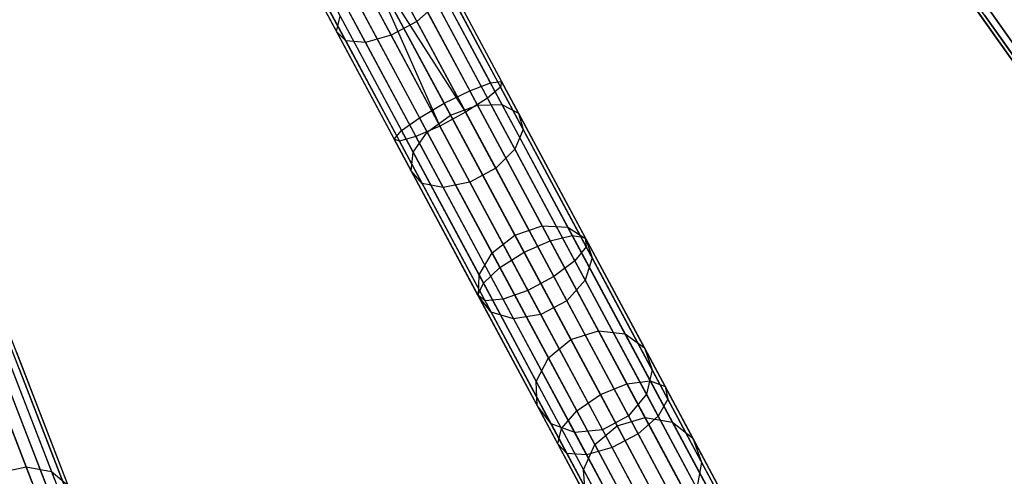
# Model space of a CAD drawing. Extents: x -91 to 91, y -91 to 262.
# Tile 185 of 256: x 27.57 to 43.64, y -70.39 to -62.93. Entities that reach past the tile are written whole.
import ezdxf

# ---------------------------------------------------------------- set-up
doc = ezdxf.new("R2010")
doc.units = 0
doc.header["$LTSCALE"] = 25.4
doc.layers.get('0').update_dxf_attribs({"linetype": 'CONTINUOUS'})

# ---------------------------------------------------------------- blocks, each defined once
blk = doc.blocks.new('ETE0_STL_1')
at = {"color": 0}
for p, q in [((32.672, -60.383, 320.041), (34.055, -62.962, 318.888)), ((32.672, -60.383, 320.041), (34.055, -62.962, 318.888)), ((31.434, -60.681, 318.998), (32.745, -63.125, 317.905)), ((31.434, -60.681, 318.998), (32.745, -63.125, 317.905)), ((32.251, -60.609, 320.041), (33.633, -63.188, 318.888)), ((32.251, -60.609, 320.041), (33.633, -63.188, 318.888)), ((31.551, -60.778, 319.452), (32.894, -63.28, 318.333)), ((31.551, -60.778, 319.452), (32.894, -63.28, 318.333)), ((31.846, -60.752, 319.828), (33.214, -63.303, 318.688)), ((31.846, -60.752, 319.828), (33.214, -63.303, 318.688)), ((33.99, -61.368, 169.653), (35.419, -64.034, 169.879)), ((33.99, -61.368, 169.653), (35.419, -64.034, 169.879)), ((34.041, -61.341, 170.128), (35.437, -63.944, 170.349)), ((34.041, -61.341, 170.128), (35.437, -63.944, 170.349)), ((33.75, -61.497, 169.259), (35.207, -64.214, 169.489)), ((33.75, -61.497, 169.259), (35.207, -64.214, 169.489)), ((33.891, -61.421, 170.576), (35.256, -63.966, 170.791)), ((33.891, -61.421, 170.576), (35.256, -63.966, 170.791)), ((33.377, -61.697, 169.037), (34.85, -64.443, 169.269)), ((33.377, -61.697, 169.037), (34.85, -64.443, 169.269)), ((33.576, -61.59, 170.893), (34.918, -64.093, 171.105)), ((33.576, -61.59, 170.893), (34.918, -64.093, 171.105)), ((33.166, -61.81, 169.008), (34.428, -64.669, 169.269)), ((33.166, -61.81, 169.008), (34.428, -64.669, 169.269)), ((33.166, -61.81, 169.008), (34.85, -64.443, 169.269)), ((33.166, -61.81, 169.008), (34.85, -64.443, 169.269)), ((33.166, -61.81, 171.008), (34.5, -64.298, 171.219)), ((33.166, -61.81, 171.008), (34.5, -64.298, 171.219)), ((32.955, -61.923, 169.037), (34.428, -64.669, 169.269)), ((32.955, -61.923, 169.037), (34.428, -64.669, 169.269)), ((32.582, -62.123, 169.259), (34.039, -64.84, 169.489)), ((32.582, -62.123, 169.259), (34.039, -64.84, 169.489)), ((32.756, -62.03, 170.893), (34.099, -64.533, 171.105)), ((32.756, -62.03, 170.893), (34.099, -64.533, 171.105)), ((33.872, -62.143, 317.217), (35.044, -64.329, 315.779)), ((33.872, -62.143, 317.217), (35.044, -64.329, 315.779)), ((34.253, -62.096, 317.503), (35.444, -64.317, 316.041)), ((34.253, -62.096, 317.503), (35.444, -64.317, 316.041)), ((34.495, -62.187, 317.905), (35.714, -64.46, 316.41)), ((34.495, -62.187, 317.905), (35.714, -64.46, 316.41)), ((32.291, -62.279, 170.128), (33.687, -64.882, 170.349)), ((32.291, -62.279, 170.128), (33.687, -64.882, 170.349)), ((32.342, -62.252, 169.653), (33.771, -64.917, 169.879)), ((32.342, -62.252, 169.653), (33.771, -64.917, 169.879)), ((32.441, -62.199, 170.576), (33.805, -64.744, 170.791)), ((32.441, -62.199, 170.576), (33.805, -64.744, 170.791)), ((34.604, -64.491, 315.685), (33.439, -62.319, 317.114)), ((34.604, -64.491, 315.685), (33.439, -62.319, 317.114)), ((43.049, -62.281, 314.219), (44.19, -63.895, 312.078)), ((43.049, -62.281, 314.219), (44.19, -63.895, 312.078)), ((34.542, -62.397, 318.333), (35.79, -64.724, 316.802)), ((34.542, -62.397, 318.333), (35.79, -64.724, 316.802)), ((44.692, -64.606, 172.489), (43.135, -62.404, 171.434)), ((44.692, -64.606, 172.489), (43.135, -62.404, 171.434)), ((33.053, -62.582, 317.217), (34.225, -64.768, 315.779)), ((33.053, -62.582, 317.217), (34.225, -64.768, 315.779)), ((44.665, -64.862, 172.085), (43.073, -62.609, 171.006)), ((44.665, -64.862, 172.085), (43.073, -62.609, 171.006)), ((43.086, -62.628, 314.547), (44.253, -64.279, 312.356)), ((43.086, -62.628, 314.547), (44.253, -64.279, 312.356)), ((34.383, -62.676, 318.688), (34.055, -62.962, 318.888)), ((34.383, -62.676, 318.688), (34.055, -62.962, 318.888)), ((34.383, -62.676, 318.688), (35.655, -65.048, 317.127)), ((34.383, -62.676, 318.688), (35.655, -65.048, 317.127)), ((44.831, -64.996, 171.657), (43.2, -62.69, 170.552)), ((44.831, -64.996, 171.657), (43.2, -62.69, 170.552)), ((32.745, -63.125, 317.905), (32.802, -62.874, 317.503)), ((32.745, -63.125, 317.905), (32.802, -62.874, 317.503)), ((32.802, -62.874, 317.503), (33.994, -65.095, 316.041)), ((32.802, -62.874, 317.503), (33.994, -65.095, 316.041)), ((34.055, -62.962, 318.888), (33.633, -63.188, 318.888)), ((34.055, -62.962, 318.888), (33.633, -63.188, 318.888)), ((34.055, -62.962, 318.888), (35.341, -65.359, 317.311)), ((34.055, -62.962, 318.888), (35.341, -65.359, 317.311)), ((43.32, -62.86, 314.894), (44.516, -64.55, 312.651)), ((43.32, -62.86, 314.894), (44.516, -64.55, 312.651)), ((32.894, -63.28, 318.333), (32.745, -63.125, 317.905)), ((32.745, -63.125, 317.905), (33.964, -65.398, 316.41)), ((32.745, -63.125, 317.905), (33.964, -65.398, 316.41)), ((32.894, -63.28, 318.333), (32.745, -63.125, 317.905)), ((33.214, -63.303, 318.688), (32.894, -63.28, 318.333)), ((32.894, -63.28, 318.333), (34.142, -65.608, 316.802)), ((32.894, -63.28, 318.333), (34.142, -65.608, 316.802)), ((33.214, -63.303, 318.688), (32.894, -63.28, 318.333)), ((33.633, -63.188, 318.888), (33.214, -63.303, 318.688)), ((33.633, -63.188, 318.888), (33.214, -63.303, 318.688)), ((33.214, -63.303, 318.688), (34.486, -65.675, 317.127)), ((33.214, -63.303, 318.688), (34.486, -65.675, 317.127)), ((33.633, -63.188, 318.888), (34.919, -65.586, 317.311)), ((33.633, -63.188, 318.888), (34.919, -65.586, 317.311)), ((35.256, -63.966, 170.791), (35.437, -63.944, 170.349)), ((35.256, -63.966, 170.791), (35.437, -63.944, 170.349)), ((35.437, -63.944, 170.349), (35.419, -64.034, 169.879)), ((35.437, -63.944, 170.349), (35.419, -64.034, 169.879)), ((36.802, -66.49, 171.006), (35.437, -63.944, 170.349)), ((36.802, -66.49, 171.006), (35.437, -63.944, 170.349)), ((34.5, -64.298, 171.219), (34.918, -64.093, 171.105)), ((34.5, -64.298, 171.219), (34.918, -64.093, 171.105)), ((34.918, -64.093, 171.105), (35.256, -63.966, 170.791)), ((34.918, -64.093, 171.105), (35.256, -63.966, 170.791)), ((36.23, -66.541, 171.737), (34.918, -64.093, 171.105)), ((36.23, -66.541, 171.737), (34.918, -64.093, 171.105)), ((35.419, -64.034, 169.879), (35.207, -64.214, 169.489)), ((35.419, -64.034, 169.879), (35.207, -64.214, 169.489)), ((36.59, -66.454, 171.434), (35.256, -63.966, 170.791)), ((36.59, -66.454, 171.434), (35.256, -63.966, 170.791)), ((36.817, -66.64, 170.552), (35.419, -64.034, 169.879)), ((36.817, -66.64, 170.552), (35.419, -64.034, 169.879)), ((35.207, -64.214, 169.489), (34.85, -64.443, 169.269)), ((35.207, -64.214, 169.489), (34.85, -64.443, 169.269)), ((36.632, -66.87, 170.175), (35.207, -64.214, 169.489)), ((36.632, -66.87, 170.175), (35.207, -64.214, 169.489)), ((34.099, -64.533, 171.105), (34.5, -64.298, 171.219)), ((34.099, -64.533, 171.105), (34.5, -64.298, 171.219)), ((34.5, -64.298, 171.219), (35.805, -66.731, 171.847)), ((34.5, -64.298, 171.219), (35.805, -66.731, 171.847)), ((34.604, -64.491, 315.685), (35.044, -64.329, 315.779)), ((34.604, -64.491, 315.685), (35.044, -64.329, 315.779)), ((35.044, -64.329, 315.779), (35.444, -64.317, 316.041)), ((35.044, -64.329, 315.779), (35.444, -64.317, 316.041)), ((35.044, -64.329, 315.779), (36.101, -66.3, 313.987)), ((35.044, -64.329, 315.779), (36.101, -66.3, 313.987)), ((35.444, -64.317, 316.041), (36.519, -66.321, 314.219)), ((35.444, -64.317, 316.041), (36.519, -66.321, 314.219)), ((35.444, -64.317, 316.041), (35.714, -64.46, 316.41)), ((35.444, -64.317, 316.041), (35.714, -64.46, 316.41)), ((33.805, -64.744, 170.791), (34.099, -64.533, 171.105)), ((33.805, -64.744, 170.791), (34.099, -64.533, 171.105)), ((35.411, -66.98, 171.737), (34.099, -64.533, 171.105)), ((35.411, -66.98, 171.737), (34.099, -64.533, 171.105)), ((34.225, -64.768, 315.779), (34.604, -64.491, 315.685)), ((34.225, -64.768, 315.779), (34.604, -64.491, 315.685)), ((34.85, -64.443, 169.269), (34.428, -64.669, 169.269)), ((34.85, -64.443, 169.269), (34.428, -64.669, 169.269)), ((35.655, -66.451, 313.903), (34.604, -64.491, 315.685)), ((35.655, -66.451, 313.903), (34.604, -64.491, 315.685)), ((36.29, -67.128, 169.963), (34.85, -64.443, 169.269)), ((36.29, -67.128, 169.963), (34.85, -64.443, 169.269)), ((35.714, -64.46, 316.41), (36.813, -66.51, 314.547)), ((35.714, -64.46, 316.41), (36.813, -66.51, 314.547)), ((35.714, -64.46, 316.41), (35.79, -64.724, 316.802)), ((35.714, -64.46, 316.41), (35.79, -64.724, 316.802)), ((33.687, -64.882, 170.349), (33.805, -64.744, 170.791)), ((33.687, -64.882, 170.349), (33.805, -64.744, 170.791)), ((35.14, -67.232, 171.434), (33.805, -64.744, 170.791)), ((35.14, -67.232, 171.434), (33.805, -64.744, 170.791)), ((34.428, -64.669, 169.269), (34.039, -64.84, 169.489)), ((34.428, -64.669, 169.269), (34.039, -64.84, 169.489)), ((35.868, -67.354, 169.963), (34.428, -64.669, 169.269)), ((35.868, -67.354, 169.963), (34.428, -64.669, 169.269)), ((35.79, -64.724, 316.802), (35.655, -65.048, 317.127)), ((35.79, -64.724, 316.802), (35.655, -65.048, 317.127)), ((35.79, -64.724, 316.802), (36.915, -66.823, 314.894)), ((35.79, -64.724, 316.802), (36.915, -66.823, 314.894)), ((33.771, -64.917, 169.879), (33.687, -64.882, 170.349)), ((35.052, -67.428, 171.006), (33.687, -64.882, 170.349)), ((33.771, -64.917, 169.879), (33.687, -64.882, 170.349)), ((35.052, -67.428, 171.006), (33.687, -64.882, 170.349)), ((34.039, -64.84, 169.489), (33.771, -64.917, 169.879)), ((34.039, -64.84, 169.489), (33.771, -64.917, 169.879)), ((35.169, -67.524, 170.552), (33.771, -64.917, 169.879)), ((35.169, -67.524, 170.552), (33.771, -64.917, 169.879)), ((33.994, -65.095, 316.041), (34.225, -64.768, 315.779)), ((33.994, -65.095, 316.041), (34.225, -64.768, 315.779)), ((35.464, -67.497, 170.175), (34.039, -64.84, 169.489)), ((35.464, -67.497, 170.175), (34.039, -64.84, 169.489)), ((34.225, -64.768, 315.779), (35.282, -66.739, 313.987)), ((34.225, -64.768, 315.779), (35.282, -66.739, 313.987)), ((35.655, -65.048, 317.127), (35.341, -65.359, 317.311)), ((35.655, -65.048, 317.127), (35.341, -65.359, 317.311)), ((35.655, -65.048, 317.127), (36.803, -67.188, 315.182)), ((35.655, -65.048, 317.127), (36.803, -67.188, 315.182)), ((33.964, -65.398, 316.41), (33.994, -65.095, 316.041)), ((33.964, -65.398, 316.41), (33.994, -65.095, 316.041)), ((33.994, -65.095, 316.041), (35.069, -67.099, 314.219)), ((33.994, -65.095, 316.041), (35.069, -67.099, 314.219)), ((34.142, -65.608, 316.802), (33.964, -65.398, 316.41)), ((33.964, -65.398, 316.41), (35.063, -67.449, 314.547)), ((33.964, -65.398, 316.41), (35.063, -67.449, 314.547)), ((34.142, -65.608, 316.802), (33.964, -65.398, 316.41)), ((35.341, -65.359, 317.311), (34.919, -65.586, 317.311)), ((35.341, -65.359, 317.311), (34.919, -65.586, 317.311)), ((35.341, -65.359, 317.311), (36.501, -67.522, 315.345)), ((35.341, -65.359, 317.311), (36.501, -67.522, 315.345)), ((34.486, -65.675, 317.127), (34.142, -65.608, 316.802)), ((34.142, -65.608, 316.802), (35.267, -67.707, 314.894)), ((34.142, -65.608, 316.802), (35.267, -67.707, 314.894)), ((34.486, -65.675, 317.127), (34.142, -65.608, 316.802)), ((34.919, -65.586, 317.311), (34.486, -65.675, 317.127)), ((34.919, -65.586, 317.311), (34.486, -65.675, 317.127)), ((34.486, -65.675, 317.127), (35.634, -67.815, 315.182)), ((34.486, -65.675, 317.127), (35.634, -67.815, 315.182)), ((34.919, -65.586, 317.311), (36.079, -67.748, 315.345)), ((34.919, -65.586, 317.311), (36.079, -67.748, 315.345)), ((35.655, -66.451, 313.903), (36.101, -66.3, 313.987)), ((35.655, -66.451, 313.903), (36.101, -66.3, 313.987)), ((36.101, -66.3, 313.987), (37.02, -68.013, 311.881)), ((36.101, -66.3, 313.987), (37.02, -68.013, 311.881)), ((36.101, -66.3, 313.987), (36.519, -66.321, 314.219)), ((36.101, -66.3, 313.987), (36.519, -66.321, 314.219)), ((36.519, -66.321, 314.219), (37.453, -68.063, 312.078)), ((36.519, -66.321, 314.219), (37.453, -68.063, 312.078)), ((36.519, -66.321, 314.219), (36.813, -66.51, 314.547)), ((36.519, -66.321, 314.219), (36.813, -66.51, 314.547)), ((35.282, -66.739, 313.987), (35.655, -66.451, 313.903)), ((35.282, -66.739, 313.987), (35.655, -66.451, 313.903)), ((36.568, -68.154, 311.809), (35.655, -66.451, 313.903)), ((36.568, -68.154, 311.809), (35.655, -66.451, 313.903)), ((36.23, -66.541, 171.737), (36.59, -66.454, 171.434)), ((36.23, -66.541, 171.737), (36.59, -66.454, 171.434)), ((36.59, -66.454, 171.434), (36.802, -66.49, 171.006)), ((37.865, -68.83, 172.489), (36.59, -66.454, 171.434)), ((37.865, -68.83, 172.489), (36.59, -66.454, 171.434)), ((36.59, -66.454, 171.434), (36.802, -66.49, 171.006)), ((36.802, -66.49, 171.006), (36.817, -66.64, 170.552)), ((38.106, -68.921, 172.085), (36.802, -66.49, 171.006)), ((38.106, -68.921, 172.085), (36.802, -66.49, 171.006)), ((36.802, -66.49, 171.006), (36.817, -66.64, 170.552)), ((36.813, -66.51, 314.547), (37.769, -68.292, 312.356)), ((36.813, -66.51, 314.547), (37.769, -68.292, 312.356)), ((36.813, -66.51, 314.547), (36.915, -66.823, 314.894)), ((36.813, -66.51, 314.547), (36.915, -66.823, 314.894)), ((35.805, -66.731, 171.847), (36.23, -66.541, 171.737)), ((35.805, -66.731, 171.847), (36.23, -66.541, 171.737)), ((37.484, -68.878, 172.775), (36.23, -66.541, 171.737)), ((37.484, -68.878, 172.775), (36.23, -66.541, 171.737)), ((36.817, -66.64, 170.552), (36.632, -66.87, 170.175)), ((36.817, -66.64, 170.552), (36.632, -66.87, 170.175)), ((38.152, -69.129, 171.657), (36.817, -66.64, 170.552)), ((38.152, -69.129, 171.657), (36.817, -66.64, 170.552)), ((35.069, -67.099, 314.219), (35.282, -66.739, 313.987)), ((35.069, -67.099, 314.219), (35.282, -66.739, 313.987)), ((35.282, -66.739, 313.987), (36.201, -68.452, 311.881)), ((35.282, -66.739, 313.987), (36.201, -68.452, 311.881)), ((35.411, -66.98, 171.737), (35.805, -66.731, 171.847)), ((35.411, -66.98, 171.737), (35.805, -66.731, 171.847)), ((35.805, -66.731, 171.847), (37.051, -69.054, 172.878)), ((35.805, -66.731, 171.847), (37.051, -69.054, 172.878)), ((36.915, -66.823, 314.894), (36.803, -67.188, 315.182)), ((36.915, -66.823, 314.894), (36.803, -67.188, 315.182)), ((36.915, -66.823, 314.894), (37.894, -68.647, 312.651)), ((36.915, -66.823, 314.894), (37.894, -68.647, 312.651)), ((35.14, -67.232, 171.434), (35.411, -66.98, 171.737)), ((35.14, -67.232, 171.434), (35.411, -66.98, 171.737)), ((36.665, -69.318, 172.775), (35.411, -66.98, 171.737)), ((36.665, -69.318, 172.775), (35.411, -66.98, 171.737)), ((36.632, -66.87, 170.175), (36.29, -67.128, 169.963)), ((36.632, -66.87, 170.175), (36.29, -67.128, 169.963)), ((37.993, -69.408, 171.302), (36.632, -66.87, 170.175)), ((37.993, -69.408, 171.302), (36.632, -66.87, 170.175)), ((35.063, -67.449, 314.547), (35.069, -67.099, 314.219)), ((35.063, -67.449, 314.547), (35.069, -67.099, 314.219)), ((35.069, -67.099, 314.219), (36.003, -68.841, 312.078)), ((35.069, -67.099, 314.219), (36.003, -68.841, 312.078)), ((36.29, -67.128, 169.963), (35.868, -67.354, 169.963)), ((36.29, -67.128, 169.963), (35.868, -67.354, 169.963)), ((37.665, -69.693, 171.101), (36.29, -67.128, 169.963)), ((37.665, -69.693, 171.101), (36.29, -67.128, 169.963)), ((35.052, -67.428, 171.006), (35.14, -67.232, 171.434)), ((35.052, -67.428, 171.006), (35.14, -67.232, 171.434)), ((36.414, -69.608, 172.489), (35.14, -67.232, 171.434)), ((36.414, -69.608, 172.489), (35.14, -67.232, 171.434)), ((36.803, -67.188, 315.182), (36.501, -67.522, 315.345)), ((36.803, -67.188, 315.182), (36.501, -67.522, 315.345)), ((36.803, -67.188, 315.182), (37.8, -69.048, 312.896)), ((36.803, -67.188, 315.182), (37.8, -69.048, 312.896)), ((35.169, -67.524, 170.552), (35.052, -67.428, 171.006)), ((36.356, -69.859, 172.085), (35.052, -67.428, 171.006)), ((35.169, -67.524, 170.552), (35.052, -67.428, 171.006)), ((36.356, -69.859, 172.085), (35.052, -67.428, 171.006)), ((35.267, -67.707, 314.894), (35.063, -67.449, 314.547)), ((35.063, -67.449, 314.547), (36.019, -69.23, 312.356)), ((35.063, -67.449, 314.547), (36.019, -69.23, 312.356)), ((35.267, -67.707, 314.894), (35.063, -67.449, 314.547)), ((35.868, -67.354, 169.963), (35.464, -67.497, 170.175)), ((35.868, -67.354, 169.963), (35.464, -67.497, 170.175)), ((37.243, -69.919, 171.101), (35.868, -67.354, 169.963)), ((37.243, -69.919, 171.101), (35.868, -67.354, 169.963)), ((35.464, -67.497, 170.175), (35.169, -67.524, 170.552)), ((35.464, -67.497, 170.175), (35.169, -67.524, 170.552)), ((36.504, -70.013, 171.657), (35.169, -67.524, 170.552)), ((36.504, -70.013, 171.657), (35.169, -67.524, 170.552)), ((36.824, -70.035, 171.302), (35.464, -67.497, 170.175)), ((36.824, -70.035, 171.302), (35.464, -67.497, 170.175)), ((36.501, -67.522, 315.345), (36.079, -67.748, 315.345)), ((36.501, -67.522, 315.345), (36.079, -67.748, 315.345)), ((36.501, -67.522, 315.345), (37.509, -69.402, 313.034)), ((36.501, -67.522, 315.345), (37.509, -69.402, 313.034)), ((35.634, -67.815, 315.182), (35.267, -67.707, 314.894)), ((35.267, -67.707, 314.894), (36.246, -69.531, 312.651)), ((35.267, -67.707, 314.894), (36.246, -69.531, 312.651)), ((35.634, -67.815, 315.182), (35.267, -67.707, 314.894)), ((36.079, -67.748, 315.345), (35.634, -67.815, 315.182)), ((36.079, -67.748, 315.345), (35.634, -67.815, 315.182)), ((36.079, -67.748, 315.345), (37.087, -69.628, 313.034)), ((36.079, -67.748, 315.345), (37.087, -69.628, 313.034)), ((27.779, -70.489, 171.737), (26.777, -67.899, 171.105)), ((27.779, -70.489, 171.737), (26.777, -67.899, 171.105)), ((28.147, -70.447, 171.434), (27.128, -67.813, 170.791)), ((28.147, -70.447, 171.434), (27.128, -67.813, 170.791)), ((28.349, -70.659, 170.552), (27.282, -67.901, 169.879)), ((28.349, -70.659, 170.552), (27.282, -67.901, 169.879)), ((28.352, -70.508, 171.006), (27.31, -67.814, 170.349)), ((28.352, -70.508, 171.006), (27.31, -67.814, 170.349)), ((35.634, -67.815, 315.182), (36.631, -69.675, 312.896)), ((35.634, -67.815, 315.182), (36.631, -69.675, 312.896)), ((28.137, -70.865, 170.175), (27.05, -68.054, 169.489)), ((28.137, -70.865, 170.175), (27.05, -68.054, 169.489)), ((36.568, -68.154, 311.809), (37.02, -68.013, 311.881)), ((36.568, -68.154, 311.809), (37.02, -68.013, 311.881)), ((37.02, -68.013, 311.881), (37.779, -69.429, 309.507)), ((37.02, -68.013, 311.881), (37.779, -69.429, 309.507)), ((37.02, -68.013, 311.881), (37.453, -68.063, 312.078)), ((37.02, -68.013, 311.881), (37.453, -68.063, 312.078)), ((37.453, -68.063, 312.078), (38.225, -69.503, 309.665)), ((37.453, -68.063, 312.078), (38.225, -69.503, 309.665)), ((37.453, -68.063, 312.078), (37.769, -68.292, 312.356)), ((37.453, -68.063, 312.078), (37.769, -68.292, 312.356)), ((26.873, -68.148, 315.779), (27.68, -70.234, 313.987)), ((26.873, -68.148, 315.779), (27.68, -70.234, 313.987)), ((27.272, -68.186, 316.041), (28.092, -70.307, 314.219)), ((27.272, -68.186, 316.041), (28.092, -70.307, 314.219)), ((36.201, -68.452, 311.881), (36.568, -68.154, 311.809)), ((36.201, -68.452, 311.881), (36.568, -68.154, 311.809)), ((37.323, -69.561, 309.45), (36.568, -68.154, 311.809)), ((37.323, -69.561, 309.45), (36.568, -68.154, 311.809)), ((37.769, -68.292, 312.356), (38.558, -69.765, 309.887)), ((37.769, -68.292, 312.356), (38.558, -69.765, 309.887)), ((37.769, -68.292, 312.356), (37.894, -68.647, 312.651)), ((37.769, -68.292, 312.356), (37.894, -68.647, 312.651)), ((27.521, -68.36, 316.41), (28.361, -70.53, 314.547)), ((27.521, -68.36, 316.41), (28.361, -70.53, 314.547)), ((36.003, -68.841, 312.078), (36.201, -68.452, 311.881)), ((36.003, -68.841, 312.078), (36.201, -68.452, 311.881)), ((36.201, -68.452, 311.881), (36.96, -69.868, 309.507)), ((36.201, -68.452, 311.881), (36.96, -69.868, 309.507)), ((27.565, -68.631, 316.802), (28.424, -70.853, 314.894)), ((27.565, -68.631, 316.802), (28.424, -70.853, 314.894)), ((37.894, -68.647, 312.651), (37.8, -69.048, 312.896)), ((37.894, -68.647, 312.651), (37.8, -69.048, 312.896)), ((37.894, -68.647, 312.651), (38.702, -70.155, 310.123)), ((37.894, -68.647, 312.651), (38.702, -70.155, 310.123)), ((27.391, -68.937, 317.127), (28.267, -71.202, 315.182)), ((27.391, -68.937, 317.127), (28.267, -71.202, 315.182)), ((36.019, -69.23, 312.356), (36.003, -68.841, 312.078)), ((36.003, -68.841, 312.078), (36.775, -70.281, 309.665)), ((36.003, -68.841, 312.078), (36.775, -70.281, 309.665)), ((36.019, -69.23, 312.356), (36.003, -68.841, 312.078)), ((37.051, -69.054, 172.878), (37.484, -68.878, 172.775)), ((37.051, -69.054, 172.878), (37.484, -68.878, 172.775)), ((37.484, -68.878, 172.775), (37.865, -68.83, 172.489)), ((37.484, -68.878, 172.775), (37.865, -68.83, 172.489)), ((38.651, -71.054, 174.195), (37.484, -68.878, 172.775)), ((38.651, -71.054, 174.195), (37.484, -68.878, 172.775)), ((37.865, -68.83, 172.489), (38.106, -68.921, 172.085)), ((39.051, -71.042, 173.932), (37.865, -68.83, 172.489)), ((39.051, -71.042, 173.932), (37.865, -68.83, 172.489)), ((37.865, -68.83, 172.489), (38.106, -68.921, 172.085)), ((38.106, -68.921, 172.085), (38.152, -69.129, 171.657)), ((39.319, -71.183, 173.562), (38.106, -68.921, 172.085)), ((39.319, -71.183, 173.562), (38.106, -68.921, 172.085)), ((38.106, -68.921, 172.085), (38.152, -69.129, 171.657)), ((36.665, -69.318, 172.775), (37.051, -69.054, 172.878)), ((36.665, -69.318, 172.775), (37.051, -69.054, 172.878)), ((37.051, -69.054, 172.878), (38.211, -71.217, 174.29)), ((37.051, -69.054, 172.878), (38.211, -71.217, 174.29)), ((37.8, -69.048, 312.896), (37.509, -69.402, 313.034)), ((37.8, -69.048, 312.896), (37.509, -69.402, 313.034)), ((37.8, -69.048, 312.896), (38.624, -70.585, 310.319)), ((37.8, -69.048, 312.896), (38.624, -70.585, 310.319)), ((36.246, -69.531, 312.651), (36.019, -69.23, 312.356)), ((36.019, -69.23, 312.356), (36.809, -70.703, 309.887)), ((36.019, -69.23, 312.356), (36.809, -70.703, 309.887)), ((36.246, -69.531, 312.651), (36.019, -69.23, 312.356)), ((38.152, -69.129, 171.657), (37.993, -69.408, 171.302)), ((38.152, -69.129, 171.657), (37.993, -69.408, 171.302)), ((39.395, -71.446, 173.169), (38.152, -69.129, 171.657)), ((39.395, -71.446, 173.169), (38.152, -69.129, 171.657)), ((36.414, -69.608, 172.489), (36.665, -69.318, 172.775)), ((36.414, -69.608, 172.489), (36.665, -69.318, 172.775)), ((37.832, -71.494, 174.195), (36.665, -69.318, 172.775)), ((37.832, -71.494, 174.195), (36.665, -69.318, 172.775)), ((37.509, -69.402, 313.034), (37.087, -69.628, 313.034)), ((37.509, -69.402, 313.034), (37.087, -69.628, 313.034)), ((37.509, -69.402, 313.034), (38.342, -70.955, 310.43)), ((37.509, -69.402, 313.034), (38.342, -70.955, 310.43)), ((37.993, -69.408, 171.302), (37.665, -69.693, 171.101)), ((37.993, -69.408, 171.302), (37.665, -69.693, 171.101)), ((39.26, -71.769, 172.843), (37.993, -69.408, 171.302)), ((39.26, -71.769, 172.843), (37.993, -69.408, 171.302)), ((36.631, -69.675, 312.896), (36.246, -69.531, 312.651)), ((36.246, -69.531, 312.651), (37.055, -71.039, 310.123)), ((36.246, -69.531, 312.651), (37.055, -71.039, 310.123)), ((36.631, -69.675, 312.896), (36.246, -69.531, 312.651)), ((36.96, -69.868, 309.507), (37.323, -69.561, 309.45)), ((36.96, -69.868, 309.507), (37.323, -69.561, 309.45)), ((37.323, -69.561, 309.45), (37.779, -69.429, 309.507)), ((37.323, -69.561, 309.45), (37.779, -69.429, 309.507)), ((37.903, -70.642, 306.878), (37.323, -69.561, 309.45)), ((37.903, -70.642, 306.878), (37.323, -69.561, 309.45)), ((37.779, -69.429, 309.507), (38.363, -70.517, 306.92)), ((37.779, -69.429, 309.507), (38.363, -70.517, 306.92)), ((37.779, -69.429, 309.507), (38.225, -69.503, 309.665)), ((37.779, -69.429, 309.507), (38.225, -69.503, 309.665)), ((38.225, -69.503, 309.665), (38.818, -70.608, 307.035)), ((38.225, -69.503, 309.665), (38.818, -70.608, 307.035)), ((38.225, -69.503, 309.665), (38.558, -69.765, 309.887)), ((38.225, -69.503, 309.665), (38.558, -69.765, 309.887)), ((36.356, -69.859, 172.085), (36.414, -69.608, 172.489)), ((36.356, -69.859, 172.085), (36.414, -69.608, 172.489)), ((37.6, -71.82, 173.932), (36.414, -69.608, 172.489)), ((37.6, -71.82, 173.932), (36.414, -69.608, 172.489)), ((37.087, -69.628, 313.034), (36.631, -69.675, 312.896)), ((37.087, -69.628, 313.034), (36.631, -69.675, 312.896)), ((36.631, -69.675, 312.896), (37.456, -71.212, 310.319)), ((36.631, -69.675, 312.896), (37.456, -71.212, 310.319)), ((37.087, -69.628, 313.034), (37.92, -71.182, 310.43)), ((37.087, -69.628, 313.034), (37.92, -71.182, 310.43)), ((37.665, -69.693, 171.101), (37.243, -69.919, 171.101)), ((37.665, -69.693, 171.101), (37.243, -69.919, 171.101)), ((38.945, -72.08, 172.659), (37.665, -69.693, 171.101)), ((38.945, -72.08, 172.659), (37.665, -69.693, 171.101)), ((36.504, -70.013, 171.657), (36.356, -69.859, 172.085)), ((37.57, -72.122, 173.562), (36.356, -69.859, 172.085)), ((36.504, -70.013, 171.657), (36.356, -69.859, 172.085)), ((37.57, -72.122, 173.562), (36.356, -69.859, 172.085)), ((36.775, -70.281, 309.665), (36.96, -69.868, 309.507)), ((36.775, -70.281, 309.665), (36.96, -69.868, 309.507)), ((36.96, -69.868, 309.507), (37.544, -70.956, 306.92)), ((36.96, -69.868, 309.507), (37.544, -70.956, 306.92)), ((38.558, -69.765, 309.887), (39.165, -70.896, 307.197)), ((38.558, -69.765, 309.887), (39.165, -70.896, 307.197)), ((38.558, -69.765, 309.887), (38.702, -70.155, 310.123)), ((38.558, -69.765, 309.887), (38.702, -70.155, 310.123)), ((36.824, -70.035, 171.302), (36.504, -70.013, 171.657)), ((37.747, -72.33, 173.169), (36.504, -70.013, 171.657)), ((36.824, -70.035, 171.302), (36.504, -70.013, 171.657)), ((37.747, -72.33, 173.169), (36.504, -70.013, 171.657)), ((37.243, -69.919, 171.101), (36.824, -70.035, 171.302)), ((37.243, -69.919, 171.101), (36.824, -70.035, 171.302)), ((38.091, -72.396, 172.843), (36.824, -70.035, 171.302)), ((38.091, -72.396, 172.843), (36.824, -70.035, 171.302)), ((38.523, -72.306, 172.659), (37.243, -69.919, 171.101)), ((38.523, -72.306, 172.659), (37.243, -69.919, 171.101)), ((38.702, -70.155, 310.123), (38.624, -70.585, 310.319)), ((38.702, -70.155, 310.123), (38.624, -70.585, 310.319)), ((38.702, -70.155, 310.123), (39.324, -71.313, 307.368)), ((38.702, -70.155, 310.123), (39.324, -71.313, 307.368)), ((27.219, -70.329, 313.903), (27.68, -70.234, 313.987)), ((27.219, -70.329, 313.903), (27.68, -70.234, 313.987)), ((27.68, -70.234, 313.987), (28.381, -72.047, 311.881)), ((27.68, -70.234, 313.987), (28.381, -72.047, 311.881)), ((27.68, -70.234, 313.987), (28.092, -70.307, 314.219)), ((27.68, -70.234, 313.987), (28.092, -70.307, 314.219)), ((28.092, -70.307, 314.219), (28.805, -72.15, 312.078)), ((28.092, -70.307, 314.219), (28.805, -72.15, 312.078)), ((28.092, -70.307, 314.219), (28.361, -70.53, 314.547)), ((28.092, -70.307, 314.219), (28.361, -70.53, 314.547)), ((36.809, -70.703, 309.887), (36.775, -70.281, 309.665)), ((36.775, -70.281, 309.665), (37.368, -71.386, 307.035)), ((36.775, -70.281, 309.665), (37.368, -71.386, 307.035)), ((36.809, -70.703, 309.887), (36.775, -70.281, 309.665))]:
    blk.add_line(p, q, dxfattribs=at)

msp = doc.modelspace()

# ---------------------------------------------------------------- block references
at = {"color": 253}
msp.add_blockref('ETE0_STL_1', (0, 0), dxfattribs=at)

doc.saveas('drawing.dxf')
